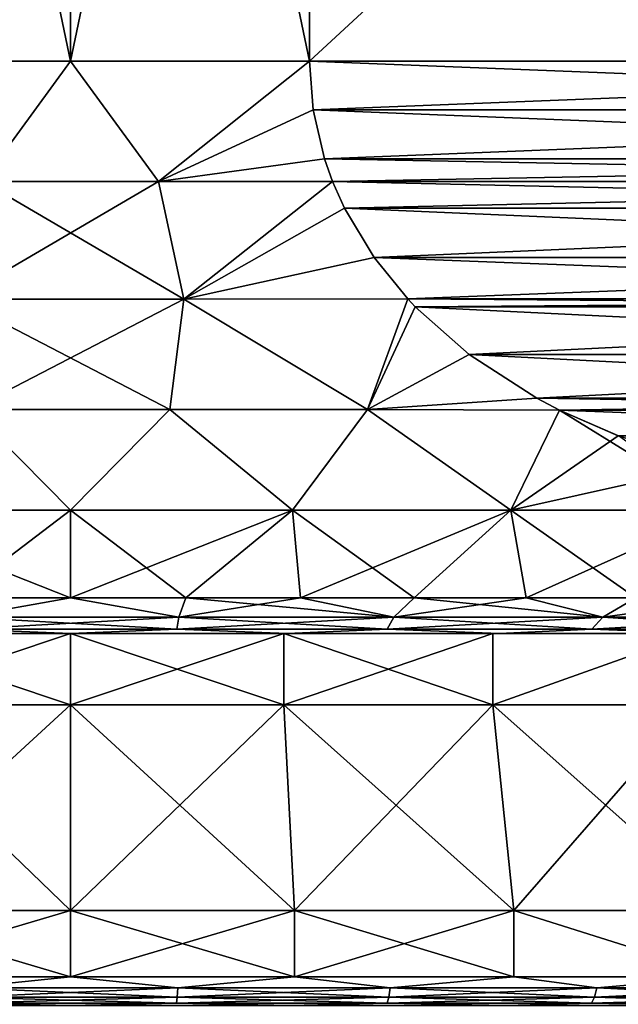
# Model space of a CAD drawing. Header units: metres. Extents: x -128 to 173, y -23 to 79.
# Tile 15 of 129: x -76.85 to -72.67, y 28.51 to 35.39. Entities that reach past the tile are written whole.
import ezdxf

# ---------------------------------------------------------------- set-up
doc = ezdxf.new("R2010")
doc.units = ezdxf.units.M
doc.layers.add('solid_ORA_153_SW0001', color=7, linetype='CONTINUOUS')

msp = doc.modelspace()

# ---------------------------------------------------------------- linework, layer by layer
at = {"layer": 'solid_ORA_153_SW0001'}
for points in [[(-78.169876, 35.099998, -12.892304), (-78.169876, 43.099998, -12.892304), (-76.5, 43.099998, -13)], [(-78.169876, 35.099998, -12.892304), (-76.5, 43.099998, -13), (-76.5, 35.099998, -13)], [(-76.5, 35.099998, 13), (-76.5, 43.099998, 13), (-78.169876, 43.099998, 12.892304)], [(-76.5, 35.099998, 13), (-78.169876, 43.099998, 12.892304), (-78.169876, 35.099998, 12.892304)], [(-76.5, 35.099998, -13), (-76.5, 43.099998, -13), (-74.830124, 43.099998, -12.892304)], [(-76.5, 35.099998, -13), (-74.830124, 43.099998, -12.892304), (-74.830124, 35.099998, -12.892304)], [(-74.830124, 35.099998, 12.892304), (-74.830124, 43.099998, 12.892304), (-76.5, 43.099998, 13)], [(-74.830124, 35.099998, 12.892304), (-76.5, 43.099998, 13), (-76.5, 35.099998, 13)], [(-66.169876, 35.099998, -7.892305), (-74.830124, 43.099998, -12.892304), (-66.169876, 43.099998, -7.892305)], [(-74.830124, 35.099998, -12.892304), (-74.830124, 43.099998, -12.892304), (-66.169876, 35.099998, -7.892305)], [(-74.830124, 35.099998, 12.892304), (-66.169876, 43.099998, 7.892305), (-74.830124, 43.099998, 12.892304)], [(-66.169876, 35.099998, 7.892305), (-66.169876, 43.099998, 7.892305), (-74.830124, 35.099998, 12.892304)], [(-77.115593, 34.258507, -12.914017), (-78.169876, 35.099998, -12.892304), (-76.5, 35.099998, -13)], [(-77.115585, 34.258507, 12.914017), (-76.5, 35.099998, 13), (-78.169876, 35.099998, 12.892304)], [(-75.884415, 34.258507, -12.914017), (-77.115593, 34.258507, -12.914017), (-76.5, 35.099998, -13)], [(-77.115585, 34.258507, 12.914017), (-75.884407, 34.258507, 12.914017), (-76.5, 35.099998, 13)], [(-75.884415, 34.258507, -12.914017), (-76.5, 35.099998, -13), (-74.830124, 35.099998, -12.892304)], [(-75.884407, 34.258507, 12.914017), (-74.830124, 35.099998, 12.892304), (-76.5, 35.099998, 13)], [(-74.803856, 34.759079, -12.877139), (-75.884415, 34.258507, -12.914017), (-74.830124, 35.099998, -12.892304)], [(-75.884407, 34.258507, 12.914017), (-74.803864, 34.759113, 12.877142), (-74.830124, 35.099998, 12.892304)], [(-74.830124, 35.099998, -12.892304), (-66.169876, 35.099998, -7.892305), (-66.196136, 34.759102, -7.907468)], [(-74.803856, 34.759079, -12.877139), (-74.830124, 35.099998, -12.892304), (-66.196136, 34.759102, -7.907468)], [(-66.169876, 35.099998, 7.892305), (-74.830124, 35.099998, 12.892304), (-74.803864, 34.759113, 12.877142)], [(-66.196136, 34.759083, 7.90747), (-66.169876, 35.099998, 7.892305), (-74.803864, 34.759113, 12.877142)], [(-74.803856, 34.759079, -12.877139), (-74.723457, 34.416931, -12.830717), (-75.884415, 34.258507, -12.914017)], [(-75.884407, 34.258507, 12.914017), (-74.723419, 34.416821, 12.830697), (-74.803864, 34.759113, 12.877142)], [(-66.196136, 34.759083, 7.90747), (-74.803864, 34.759113, 12.877142), (-74.723419, 34.416821, 12.830697)], [(-74.803856, 34.759079, -12.877139), (-66.196136, 34.759102, -7.907468), (-66.276581, 34.416813, -7.953914)], [(-74.803856, 34.759079, -12.877139), (-66.276581, 34.416813, -7.953914), (-74.723457, 34.416931, -12.830717)], [(-66.196136, 34.759083, 7.90747), (-74.723419, 34.416821, 12.830697), (-66.276543, 34.416935, 7.953891)], [(-74.723457, 34.416931, -12.830717), (-74.667137, 34.259098, -12.798202), (-75.884415, 34.258507, -12.914017)], [(-75.884407, 34.258507, 12.914017), (-74.667114, 34.259052, 12.798191), (-74.723419, 34.416821, 12.830697)], [(-74.723457, 34.416931, -12.830717), (-66.276581, 34.416813, -7.953914), (-66.332886, 34.259052, -7.986418)], [(-74.723457, 34.416931, -12.830717), (-66.332886, 34.259052, -7.986418), (-74.667137, 34.259098, -12.798202)], [(-66.276543, 34.416935, 7.953891), (-74.723419, 34.416821, 12.830697), (-74.667114, 34.259052, 12.798191)], [(-66.276543, 34.416935, 7.953891), (-74.667114, 34.259052, 12.798191), (-66.332863, 34.259098, 7.986408)], [(-77.292236, 33.43782, -12.690925), (-77.115593, 34.258507, -12.914017), (-75.884415, 34.258507, -12.914017)], [(-75.707817, 33.43782, -12.690928), (-77.292236, 33.43782, -12.690925), (-75.884415, 34.258507, -12.914017)], [(-77.292183, 33.43782, 12.690928), (-75.707764, 33.43782, 12.690925), (-77.115585, 34.258507, 12.914017)], [(-75.707764, 33.43782, 12.690925), (-75.884407, 34.258507, 12.914017), (-77.115585, 34.258507, 12.914017)], [(-75.707817, 33.43782, -12.690928), (-75.884415, 34.258507, -12.914017), (-74.667137, 34.259098, -12.798202)], [(-75.707764, 33.43782, 12.690925), (-74.667114, 34.259052, 12.798191), (-75.884407, 34.258507, 12.914017)], [(-75.707817, 33.43782, -12.690928), (-74.667137, 34.259098, -12.798202), (-74.583954, 34.072777, -12.750177)], [(-75.707764, 33.43782, 12.690925), (-74.583824, 34.072521, 12.750104), (-74.667114, 34.259052, 12.798191)], [(-74.667137, 34.259098, -12.798202), (-66.332886, 34.259052, -7.986418), (-66.416176, 34.072517, -8.034507)], [(-74.583954, 34.072777, -12.750177), (-74.667137, 34.259098, -12.798202), (-66.416176, 34.072517, -8.034507)], [(-66.332863, 34.259098, 7.986408), (-74.667114, 34.259052, 12.798191), (-74.583824, 34.072521, 12.750104)], [(-66.416039, 34.072784, 8.034431), (-66.332863, 34.259098, 7.986408), (-74.583824, 34.072521, 12.750104)], [(-74.376984, 33.727215, -12.630683), (-75.707817, 33.43782, -12.690928), (-74.583954, 34.072777, -12.750177)], [(-75.707764, 33.43782, 12.690925), (-74.376724, 33.726845, 12.630531), (-74.583824, 34.072521, 12.750104)], [(-74.376984, 33.727215, -12.630683), (-74.583954, 34.072777, -12.750177), (-66.416176, 34.072517, -8.034507)], [(-66.623009, 33.727226, 8.153922), (-66.416039, 34.072784, 8.034431), (-74.583824, 34.072521, 12.750104)], [(-66.623009, 33.727226, 8.153922), (-74.583824, 34.072521, 12.750104), (-74.376724, 33.726845, 12.630531)], [(-74.376984, 33.727215, -12.630683), (-66.416176, 34.072517, -8.034507), (-66.623276, 33.726845, -8.154078)], [(-74.376984, 33.727215, -12.630683), (-74.142296, 33.437935, -12.495186), (-75.707817, 33.43782, -12.690928)], [(-75.707764, 33.43782, 12.690925), (-74.142319, 33.437962, 12.495199), (-74.376724, 33.726845, 12.630531)], [(-74.376984, 33.727215, -12.630683), (-66.623276, 33.726845, -8.154078), (-66.857681, 33.437958, -8.289411)], [(-74.376984, 33.727215, -12.630683), (-66.857681, 33.437958, -8.289411), (-74.142296, 33.437935, -12.495186)], [(-66.623009, 33.727226, 8.153922), (-74.376724, 33.726845, 12.630531), (-74.142319, 33.437962, 12.495199)], [(-66.623009, 33.727226, 8.153922), (-74.142319, 33.437962, 12.495199), (-66.857704, 33.437935, 8.289424)], [(-75.707817, 33.43782, -12.690928), (-77.195076, 32.664928, -12.347423), (-77.292236, 33.43782, -12.690925)], [(-77.292183, 33.43782, 12.690928), (-77.195152, 32.664928, 12.347418), (-75.804924, 32.664928, 12.347423)], [(-77.292183, 33.43782, 12.690928), (-75.804924, 32.664928, 12.347423), (-75.707764, 33.43782, 12.690925)], [(-75.707817, 33.43782, -12.690928), (-75.804848, 32.664928, -12.347418), (-77.195076, 32.664928, -12.347423)], [(-75.707764, 33.43782, 12.690925), (-75.804924, 32.664928, 12.347423), (-74.423477, 32.664928, 12.191391)], [(-75.707817, 33.43782, -12.690928), (-74.423401, 32.664928, -12.191378), (-75.804848, 32.664928, -12.347418)], [(-74.142296, 33.437935, -12.495186), (-74.423401, 32.664928, -12.191378), (-75.707817, 33.43782, -12.690928)], [(-75.707764, 33.43782, 12.690925), (-74.423477, 32.664928, 12.191391), (-74.142319, 33.437962, 12.495199)], [(-74.090286, 33.383003, 12.465157), (-74.142319, 33.437962, 12.495199), (-74.423477, 32.664928, 12.191391)], [(-73.712936, 33.04995, 12.247293), (-74.090286, 33.383003, 12.465157), (-74.423477, 32.664928, 12.191391)], [(-74.090736, 33.383469, -12.465418), (-74.423401, 32.664928, -12.191378), (-74.142296, 33.437935, -12.495186)], [(-73.713669, 33.050507, -12.247718), (-74.423401, 32.664928, -12.191378), (-74.090736, 33.383469, -12.465418)], [(-66.857704, 33.437935, 8.289424), (-74.142319, 33.437962, 12.495199), (-74.090286, 33.383003, 12.465157)], [(-74.142296, 33.437935, -12.495186), (-66.857681, 33.437958, -8.289411), (-66.909714, 33.383003, -8.319451)], [(-74.090736, 33.383469, -12.465418), (-74.142296, 33.437935, -12.495186), (-66.909714, 33.383003, -8.319451)], [(-73.713669, 33.050507, -12.247718), (-74.090736, 33.383469, -12.465418), (-66.909714, 33.383003, -8.319451)], [(-66.909248, 33.38348, 8.319185), (-66.857704, 33.437935, 8.289424), (-74.090286, 33.383003, 12.465157)], [(-67.286316, 33.050518, 8.536882), (-66.909248, 33.38348, 8.319185), (-74.090286, 33.383003, 12.465157)], [(-67.286316, 33.050518, 8.536882), (-74.090286, 33.383003, 12.465157), (-73.712936, 33.04995, 12.247293)], [(-73.713669, 33.050507, -12.247718), (-66.909714, 33.383003, -8.319451), (-67.287064, 33.049953, -8.537313)], [(-73.239525, 32.74366, 11.973969), (-73.712936, 33.04995, 12.247293), (-74.423477, 32.664928, 12.191391)], [(-73.713669, 33.050507, -12.247718), (-73.240387, 32.744137, -11.97447), (-74.423401, 32.664928, -12.191378)], [(-73.713669, 33.050507, -12.247718), (-67.287064, 33.049953, -8.537313), (-73.240387, 32.744137, -11.97447)], [(-67.286316, 33.050518, 8.536882), (-73.712936, 33.04995, 12.247293), (-67.75959, 32.744148, 8.81013)], [(-67.75959, 32.744148, 8.81013), (-73.712936, 33.04995, 12.247293), (-73.239525, 32.74366, 11.973969)], [(-73.240387, 32.744137, -11.97447), (-67.287064, 33.049953, -8.537313), (-67.760468, 32.743668, -8.810633)], [(-73.239525, 32.74366, 11.973969), (-74.423477, 32.664928, 12.191391), (-73.081139, 32.660652, 11.882527)], [(-73.240387, 32.744137, -11.97447), (-73.081123, 32.660645, -11.882516), (-74.423401, 32.664928, -12.191378)], [(-73.240387, 32.744137, -11.97447), (-67.918861, 32.660652, -8.902082), (-73.081123, 32.660645, -11.882516)], [(-73.240387, 32.744137, -11.97447), (-67.760468, 32.743668, -8.810633), (-67.918861, 32.660652, -8.902082)], [(-67.75959, 32.744148, 8.81013), (-73.239525, 32.74366, 11.973969), (-73.081139, 32.660652, 11.882527)], [(-67.75959, 32.744148, 8.81013), (-73.081139, 32.660652, 11.882527), (-67.918877, 32.660645, 8.902094)], [(-77.195076, 32.664928, -12.347423), (-76.5, 31.962067, -11.892734), (-78.052315, 31.962067, -11.790989)], [(-78.052315, 31.962067, 11.790989), (-76.5, 31.962067, 11.892734), (-77.195152, 32.664928, 12.347418)], [(-76.5, 31.962067, 11.892734), (-75.804924, 32.664928, 12.347423), (-77.195152, 32.664928, 12.347418)], [(-77.195076, 32.664928, -12.347423), (-75.804848, 32.664928, -12.347418), (-76.5, 31.962067, -11.892734)], [(-75.804848, 32.664928, -12.347418), (-74.947685, 31.962067, -11.790989), (-76.5, 31.962067, -11.892734)], [(-76.5, 31.962067, 11.892734), (-74.947685, 31.962067, 11.790989), (-75.804924, 32.664928, 12.347423)], [(-74.947685, 31.962067, 11.790989), (-74.423477, 32.664928, 12.191391), (-75.804924, 32.664928, 12.347423)], [(-75.804848, 32.664928, -12.347418), (-74.423401, 32.664928, -12.191378), (-74.947685, 31.962067, -11.790989)], [(-74.423401, 32.664928, -12.191378), (-73.421936, 31.962067, -11.487498), (-74.947685, 31.962067, -11.790989)], [(-74.947685, 31.962067, 11.790989), (-73.421936, 31.962067, 11.487498), (-74.423477, 32.664928, 12.191391)], [(-73.421936, 31.962067, 11.487498), (-73.081139, 32.660652, 11.882527), (-74.423477, 32.664928, 12.191391)], [(-74.423401, 32.664928, -12.191378), (-73.081123, 32.660645, -11.882516), (-73.421936, 31.962067, -11.487498)], [(-73.421936, 31.962067, 11.487498), (-71.948845, 31.962067, 10.987453), (-73.081139, 32.660652, 11.882527)], [(-73.081123, 32.660645, -11.882516), (-72.670952, 32.480721, -11.645702), (-73.421936, 31.962067, -11.487498)], [(-67.918877, 32.660645, 8.902094), (-73.081139, 32.660652, 11.882527), (-72.670113, 32.4804, 11.645221)], [(-71.948845, 31.962067, 10.987453), (-72.670113, 32.4804, 11.645221), (-73.081139, 32.660652, 11.882527)], [(-73.081123, 32.660645, -11.882516), (-67.918861, 32.660652, -8.902082), (-68.329872, 32.480404, -9.139382)], [(-73.081123, 32.660645, -11.882516), (-68.329872, 32.480404, -9.139382), (-72.670952, 32.480721, -11.645702)], [(-72.670952, 32.480721, -11.645702), (-72.010918, 32.276043, -11.264633), (-73.421936, 31.962067, -11.487498)], [(-72.670952, 32.480721, -11.645702), (-68.329872, 32.480404, -9.139382), (-72.010918, 32.276043, -11.264633)], [(-72.010918, 32.276043, -11.264633), (-71.948845, 31.962067, -10.987453), (-73.421936, 31.962067, -11.487498)], [(-77.306648, 31.35, -11.278379), (-78.052315, 31.962067, -11.790989), (-76.5, 31.962067, -11.892734)], [(-76.5, 31.35, 11.307189), (-76.5, 31.962067, 11.892734), (-78.052315, 31.962067, 11.790989)], [(-77.306641, 31.35, 11.278379), (-76.5, 31.35, 11.307189), (-78.052315, 31.962067, 11.790989)], [(-76.5, 31.35, -11.307189), (-77.306648, 31.35, -11.278379), (-76.5, 31.962067, -11.892734)], [(-76.5, 31.35, -11.307189), (-76.5, 31.962067, -11.892734), (-74.947685, 31.962067, -11.790989)], [(-75.693359, 31.35, -11.278379), (-76.5, 31.35, -11.307189), (-74.947685, 31.962067, -11.790989)], [(-75.693352, 31.35, 11.278379), (-74.947685, 31.962067, 11.790989), (-76.5, 31.962067, 11.892734)], [(-76.5, 31.35, 11.307189), (-75.693352, 31.35, 11.278379), (-76.5, 31.962067, 11.892734)], [(-74.890823, 31.35, -11.192099), (-75.693359, 31.35, -11.278379), (-74.947685, 31.962067, -11.790989)], [(-75.693352, 31.35, 11.278379), (-74.890823, 31.35, 11.192099), (-74.947685, 31.962067, 11.790989)], [(-74.890823, 31.35, -11.192099), (-74.947685, 31.962067, -11.790989), (-73.421936, 31.962067, -11.487498)], [(-74.096489, 31.35, 11.048785), (-73.421936, 31.962067, 11.487498), (-74.947685, 31.962067, 11.790989)], [(-74.890823, 31.35, 11.192099), (-74.096489, 31.35, 11.048785), (-74.947685, 31.962067, 11.790989)], [(-74.096489, 31.35, -11.048785), (-74.890823, 31.35, -11.192099), (-73.421936, 31.962067, -11.487498)], [(-73.3144, 31.35, -10.84917), (-74.096489, 31.35, -11.048785), (-73.421936, 31.962067, -11.487498)], [(-74.096489, 31.35, 11.048785), (-73.3144, 31.35, 10.849169), (-73.421936, 31.962067, 11.487498)], [(-73.3144, 31.35, -10.84917), (-73.421936, 31.962067, -11.487498), (-71.948845, 31.962067, -10.987453)], [(-72.548546, 31.35, 10.594269), (-71.948845, 31.962067, 10.987453), (-73.421936, 31.962067, 11.487498)], [(-73.3144, 31.35, 10.849169), (-72.548546, 31.35, 10.594269), (-73.421936, 31.962067, 11.487498)], [(-72.548546, 31.35, -10.594269), (-73.3144, 31.35, -10.84917), (-71.948845, 31.962067, -10.987453)], [(-77.258133, 31.213961, -11.083462), (-77.306648, 31.35, -11.278379), (-76.5, 31.35, -11.307189)], [(-77.258133, 31.213961, 11.083462), (-76.5, 31.35, 11.307189), (-77.306641, 31.35, 11.278379)], [(-77.258133, 31.213961, -11.083462), (-76.5, 31.35, -11.307189), (-75.741867, 31.213961, -11.083462)], [(-75.741867, 31.213961, 11.083462), (-76.5, 31.35, 11.307189), (-77.258133, 31.213961, 11.083462)], [(-75.741867, 31.213961, -11.083462), (-76.5, 31.35, -11.307189), (-75.693359, 31.35, -11.278379)], [(-75.741867, 31.213961, 11.083462), (-75.693352, 31.35, 11.278379), (-76.5, 31.35, 11.307189)], [(-75.741867, 31.213961, -11.083462), (-75.693359, 31.35, -11.278379), (-74.890823, 31.35, -11.192099)], [(-75.741867, 31.213961, -11.083462), (-74.890823, 31.35, -11.192099), (-74.239731, 31.213961, -10.876998)], [(-74.239731, 31.213961, 10.876998), (-75.693352, 31.35, 11.278379), (-75.741867, 31.213961, 11.083462)], [(-74.239731, 31.213961, 10.876998), (-74.890823, 31.35, 11.192099), (-75.693352, 31.35, 11.278379)], [(-74.239731, 31.213961, -10.876998), (-74.890823, 31.35, -11.192099), (-74.096489, 31.35, -11.048785)], [(-74.239731, 31.213961, 10.876998), (-74.096489, 31.35, 11.048785), (-74.890823, 31.35, 11.192099)], [(-74.239731, 31.213961, -10.876998), (-74.096489, 31.35, -11.048785), (-73.3144, 31.35, -10.84917)], [(-74.239731, 31.213961, -10.876998), (-73.3144, 31.35, -10.84917), (-72.779701, 31.213961, -10.467916)], [(-72.779701, 31.213961, 10.467916), (-74.096489, 31.35, 11.048785), (-74.239731, 31.213961, 10.876998)], [(-72.779701, 31.213961, 10.467916), (-73.3144, 31.35, 10.849169), (-74.096489, 31.35, 11.048785)], [(-72.779701, 31.213961, -10.467916), (-73.3144, 31.35, -10.84917), (-72.548546, 31.35, -10.594269)], [(-72.779701, 31.213961, 10.467916), (-72.548546, 31.35, 10.594269), (-73.3144, 31.35, 10.849169)], [(-72.779701, 31.213961, -10.467916), (-72.548546, 31.35, -10.594269), (-71.802826, 31.35, -10.285382)], [(-72.779701, 31.213961, -10.467916), (-71.802826, 31.35, -10.285382), (-71.388969, 31.213961, -9.863836)], [(-71.388969, 31.213961, 9.863836), (-72.548546, 31.35, 10.594269), (-72.779701, 31.213961, 10.467916)], [(-77.258133, 31.213961, -11.083462), (-75.741867, 31.213961, -11.083462), (-77.242775, 31.12888, -10.858965)], [(-77.258133, 31.213961, 11.083462), (-77.242775, 31.12888, 10.858965), (-75.757225, 31.12888, 10.858965)], [(-75.741867, 31.213961, 11.083462), (-77.258133, 31.213961, 11.083462), (-75.757225, 31.12888, 10.858965)], [(-75.741867, 31.213961, -11.083462), (-75.757225, 31.12888, -10.858965), (-77.242775, 31.12888, -10.858965)], [(-74.239731, 31.213961, -10.876998), (-74.285515, 31.12888, -10.656683), (-75.757225, 31.12888, -10.858965)], [(-75.741867, 31.213961, -11.083462), (-74.239731, 31.213961, -10.876998), (-75.757225, 31.12888, -10.858965)], [(-75.741867, 31.213961, 11.083462), (-75.757225, 31.12888, 10.858965), (-74.285515, 31.12888, 10.656683)], [(-74.239731, 31.213961, 10.876998), (-75.741867, 31.213961, 11.083462), (-74.285515, 31.12888, 10.656683)], [(-72.779701, 31.213961, -10.467916), (-72.855057, 31.12888, -10.255887), (-74.285515, 31.12888, -10.656683)], [(-74.239731, 31.213961, -10.876998), (-72.779701, 31.213961, -10.467916), (-74.285515, 31.12888, -10.656683)], [(-74.239731, 31.213961, 10.876998), (-74.285515, 31.12888, 10.656683), (-72.855057, 31.12888, 10.255887)], [(-72.779701, 31.213961, 10.467916), (-74.239731, 31.213961, 10.876998), (-72.855057, 31.12888, 10.255887)], [(-71.388969, 31.213961, -9.863836), (-71.492493, 31.12888, -9.664043), (-72.855057, 31.12888, -10.255887)], [(-72.779701, 31.213961, -10.467916), (-71.388969, 31.213961, -9.863836), (-72.855057, 31.12888, -10.255887)], [(-72.779701, 31.213961, 10.467916), (-72.855057, 31.12888, 10.255887), (-71.492493, 31.12888, 9.664043)], [(-71.388969, 31.213961, 9.863836), (-72.779701, 31.213961, 10.467916), (-71.492493, 31.12888, 9.664043)], [(-77.242775, 31.12888, -10.858965), (-76.500015, 31.1, -10.64575), (-78.014915, 31.1, -10.537411)], [(-77.242775, 31.12888, 10.858965), (-78.014877, 31.1, 10.537416), (-76.499985, 31.1, 10.64575)], [(-77.242775, 31.12888, -10.858965), (-75.757225, 31.12888, -10.858965), (-76.500015, 31.1, -10.64575)], [(-75.757225, 31.12888, 10.858965), (-77.242775, 31.12888, 10.858965), (-76.499985, 31.1, 10.64575)], [(-75.757225, 31.12888, -10.858965), (-74.985123, 31.1, -10.537416), (-76.500015, 31.1, -10.64575)], [(-75.757225, 31.12888, 10.858965), (-76.499985, 31.1, 10.64575), (-74.985085, 31.1, 10.537411)], [(-75.757225, 31.12888, -10.858965), (-74.285515, 31.12888, -10.656683), (-74.985123, 31.1, -10.537416)], [(-74.285515, 31.12888, 10.656683), (-75.757225, 31.12888, 10.858965), (-74.985085, 31.1, 10.537411)], [(-74.285515, 31.12888, -10.656683), (-73.50106, 31.1, -10.214616), (-74.985123, 31.1, -10.537416)], [(-74.285515, 31.12888, 10.656683), (-74.985085, 31.1, 10.537411), (-73.50103, 31.1, 10.214605)], [(-74.285515, 31.12888, -10.656683), (-72.855057, 31.12888, -10.255887), (-73.50106, 31.1, -10.214616)], [(-72.855057, 31.12888, 10.255887), (-74.285515, 31.12888, 10.656683), (-73.50103, 31.1, 10.214605)], [(-72.855057, 31.12888, -10.255887), (-72.078033, 31.1, -9.683915), (-73.50106, 31.1, -10.214616)], [(-72.855057, 31.12888, 10.255887), (-73.50103, 31.1, 10.214605), (-72.078003, 31.1, 9.6839)], [(-72.855057, 31.12888, -10.255887), (-71.492493, 31.12888, -9.664043), (-72.078033, 31.1, -9.683915)], [(-71.492493, 31.12888, 9.664043), (-72.855057, 31.12888, 10.255887), (-72.078003, 31.1, 9.6839)], [(-78.014915, 31.1, -10.537411), (-76.5, 31.1, -10.477499), (-77.991104, 31.1, -10.370852)], [(-78.014915, 31.1, -10.537411), (-74.985123, 31.1, -10.537416), (-76.5, 31.1, -10.477499)], [(-78.014915, 31.1, -10.537411), (-76.500015, 31.1, -10.64575), (-74.985123, 31.1, -10.537416)], [(-78.014877, 31.1, 10.537416), (-77.991104, 31.1, 10.370852), (-76.5, 31.1, 10.477499)], [(-74.985085, 31.1, 10.537411), (-78.014877, 31.1, 10.537416), (-76.5, 31.1, 10.477499)], [(-74.985085, 31.1, 10.537411), (-76.499985, 31.1, 10.64575), (-78.014877, 31.1, 10.537416)], [(-77.991104, 31.1, 10.370852), (-77.991127, 30.6, 10.370851), (-76.5, 30.6, 10.4775)], [(-76.5, 31.1, -10.477499), (-76.5, 30.6, -10.4775), (-77.991127, 30.6, -10.370851)], [(-77.991104, 31.1, -10.370852), (-76.5, 31.1, -10.477499), (-77.991127, 30.6, -10.370851)], [(-76.5, 31.1, 10.477499), (-77.991104, 31.1, 10.370852), (-76.5, 30.6, 10.4775)], [(-76.5, 31.1, 10.477499), (-76.5, 30.6, 10.4775), (-75.008873, 30.6, 10.370851)], [(-75.008896, 31.1, 10.370852), (-76.5, 31.1, 10.477499), (-75.008873, 30.6, 10.370851)], [(-74.985085, 31.1, 10.537411), (-76.5, 31.1, 10.477499), (-75.008896, 31.1, 10.370852)], [(-75.008896, 31.1, -10.370852), (-75.008873, 30.6, -10.370851), (-76.5, 30.6, -10.4775)], [(-76.5, 31.1, -10.477499), (-75.008896, 31.1, -10.370852), (-76.5, 30.6, -10.4775)], [(-74.985123, 31.1, -10.537416), (-75.008896, 31.1, -10.370852), (-76.5, 31.1, -10.477499)], [(-75.008896, 31.1, 10.370852), (-75.008873, 30.6, 10.370851), (-73.548103, 30.6, 10.053074)], [(-73.548141, 31.1, 10.053084), (-75.008896, 31.1, 10.370852), (-73.548103, 30.6, 10.053074)], [(-73.50103, 31.1, 10.214605), (-75.008896, 31.1, 10.370852), (-73.548141, 31.1, 10.053084)], [(-73.50103, 31.1, 10.214605), (-74.985085, 31.1, 10.537411), (-75.008896, 31.1, 10.370852)], [(-75.008896, 31.1, -10.370852), (-73.548141, 31.1, -10.053084), (-75.008873, 30.6, -10.370851)], [(-73.50106, 31.1, -10.214616), (-73.548141, 31.1, -10.053084), (-75.008896, 31.1, -10.370852)], [(-74.985123, 31.1, -10.537416), (-73.50106, 31.1, -10.214616), (-75.008896, 31.1, -10.370852)], [(-73.548141, 31.1, -10.053084), (-73.548103, 30.6, -10.053074), (-75.008873, 30.6, -10.370851)], [(-72.147476, 31.1, 9.530663), (-73.548141, 31.1, 10.053084), (-73.548103, 30.6, 10.053074)], [(-72.078003, 31.1, 9.6839), (-73.548141, 31.1, 10.053084), (-72.147476, 31.1, 9.530663)], [(-72.078003, 31.1, 9.6839), (-73.50103, 31.1, 10.214605), (-73.548141, 31.1, 10.053084)], [(-73.548141, 31.1, -10.053084), (-72.147476, 31.1, -9.530663), (-73.548103, 30.6, -10.053074)], [(-72.078033, 31.1, -9.683915), (-72.147476, 31.1, -9.530663), (-73.548141, 31.1, -10.053084)], [(-73.50106, 31.1, -10.214616), (-72.078033, 31.1, -9.683915), (-73.548141, 31.1, -10.053084)], [(-72.147476, 31.1, 9.530663), (-73.548103, 30.6, 10.053074), (-72.147423, 30.6, 9.53064)], [(-72.147476, 31.1, -9.530663), (-72.147423, 30.6, -9.53064), (-73.548103, 30.6, -10.053074)], [(-77.991127, 30.6, 10.370851), (-78.065491, 29.164444, 10.888032), (-76.5, 29.164444, 11)], [(-76.5, 30.6, -10.4775), (-76.5, 29.164444, -11), (-78.065491, 29.164444, -10.888032)], [(-77.991127, 30.6, -10.370851), (-76.5, 30.6, -10.4775), (-78.065491, 29.164444, -10.888032)], [(-76.5, 30.6, 10.4775), (-77.991127, 30.6, 10.370851), (-76.5, 29.164444, 11)], [(-76.5, 30.6, 10.4775), (-76.5, 29.164444, 11), (-74.934509, 29.164444, 10.888032)], [(-75.008873, 30.6, 10.370851), (-76.5, 30.6, 10.4775), (-74.934509, 29.164444, 10.888032)], [(-75.008873, 30.6, -10.370851), (-74.934509, 29.164444, -10.888032), (-76.5, 29.164444, -11)], [(-76.5, 30.6, -10.4775), (-75.008873, 30.6, -10.370851), (-76.5, 29.164444, -11)], [(-75.008873, 30.6, 10.370851), (-74.934509, 29.164444, 10.888032), (-73.400894, 29.164444, 10.554408)], [(-73.548103, 30.6, 10.053074), (-75.008873, 30.6, 10.370851), (-73.400894, 29.164444, 10.554408)], [(-75.008873, 30.6, -10.370851), (-73.548103, 30.6, -10.053074), (-74.934509, 29.164444, -10.888032)], [(-73.548103, 30.6, -10.053074), (-73.400894, 29.164444, -10.554408), (-74.934509, 29.164444, -10.888032)], [(-73.548103, 30.6, 10.053074), (-73.400894, 29.164444, 10.554408), (-71.930367, 29.164444, 10.005921)], [(-72.147423, 30.6, 9.53064), (-73.548103, 30.6, 10.053074), (-71.930367, 29.164444, 10.005921)], [(-73.548103, 30.6, -10.053074), (-72.147423, 30.6, -9.53064), (-73.400894, 29.164444, -10.554408)], [(-72.147423, 30.6, -9.53064), (-71.930367, 29.164444, -10.005921), (-73.400894, 29.164444, -10.554408)], [(-76.5, 28.700001, 11), (-76.5, 29.164444, 11), (-78.065491, 29.164444, 10.888032)], [(-78.06546, 28.700001, 10.888036), (-76.5, 28.700001, 11), (-78.065491, 29.164444, 10.888032)], [(-78.06546, 28.700001, -10.888036), (-78.065491, 29.164444, -10.888032), (-76.5, 29.164444, -11)], [(-76.5, 28.700001, -11), (-78.06546, 28.700001, -10.888036), (-76.5, 29.164444, -11)], [(-74.93454, 28.700001, 10.888036), (-74.934509, 29.164444, 10.888032), (-76.5, 29.164444, 11)], [(-76.5, 28.700001, 11), (-74.93454, 28.700001, 10.888036), (-76.5, 29.164444, 11)], [(-76.5, 28.700001, -11), (-76.5, 29.164444, -11), (-74.934509, 29.164444, -10.888032)], [(-74.93454, 28.700001, -10.888036), (-76.5, 28.700001, -11), (-74.934509, 29.164444, -10.888032)], [(-74.93454, 28.700001, 10.888036), (-73.40094, 28.700001, 10.554422), (-74.934509, 29.164444, 10.888032)], [(-74.93454, 28.700001, -10.888036), (-74.934509, 29.164444, -10.888032), (-73.400894, 29.164444, -10.554408)], [(-73.40094, 28.700001, -10.554422), (-74.93454, 28.700001, -10.888036), (-73.400894, 29.164444, -10.554408)], [(-73.40094, 28.700001, 10.554422), (-73.400894, 29.164444, 10.554408), (-74.934509, 29.164444, 10.888032)], [(-73.40094, 28.700001, 10.554422), (-71.930435, 28.700001, 10.005952), (-73.400894, 29.164444, 10.554408)], [(-71.930435, 28.700001, -10.005952), (-73.40094, 28.700001, -10.554422), (-73.400894, 29.164444, -10.554408)], [(-71.930435, 28.700001, 10.005952), (-71.930367, 29.164444, 10.005921), (-73.400894, 29.164444, 10.554408)], [(-71.930435, 28.700001, -10.005952), (-73.400894, 29.164444, -10.554408), (-71.930367, 29.164444, -10.005921)], [(-77.249626, 28.623463, 10.959167), (-76.5, 28.700001, 11), (-78.06546, 28.700001, 10.888036)], [(-77.249626, 28.623463, -10.959167), (-78.06546, 28.700001, -10.888036), (-76.5, 28.700001, -11)], [(-77.249626, 28.623463, 10.959167), (-75.750374, 28.623463, 10.959167), (-76.5, 28.700001, 11)], [(-75.750374, 28.623463, -10.959167), (-77.249626, 28.623463, -10.959167), (-76.5, 28.700001, -11)], [(-75.750374, 28.623463, 10.959167), (-74.93454, 28.700001, 10.888036), (-76.5, 28.700001, 11)], [(-75.750374, 28.623463, -10.959167), (-76.5, 28.700001, -11), (-74.93454, 28.700001, -10.888036)], [(-75.750374, 28.623463, 10.959167), (-74.265083, 28.623463, 10.755019), (-74.93454, 28.700001, 10.888036)], [(-74.265083, 28.623463, -10.755019), (-75.750374, 28.623463, -10.959167), (-74.93454, 28.700001, -10.888036)], [(-74.265083, 28.623463, 10.755019), (-73.40094, 28.700001, 10.554422), (-74.93454, 28.700001, 10.888036)], [(-74.265083, 28.623463, -10.755019), (-74.93454, 28.700001, -10.888036), (-73.40094, 28.700001, -10.554422)], [(-74.265083, 28.623463, 10.755019), (-72.821419, 28.623463, 10.350525), (-73.40094, 28.700001, 10.554422)], [(-72.821419, 28.623463, -10.350525), (-74.265083, 28.623463, -10.755019), (-73.40094, 28.700001, -10.554422)], [(-72.821419, 28.623463, 10.350525), (-71.930435, 28.700001, 10.005952), (-73.40094, 28.700001, 10.554422)], [(-72.821419, 28.623463, -10.350525), (-73.40094, 28.700001, -10.554422), (-71.930435, 28.700001, -10.005952)], [(-72.821419, 28.623463, 10.350525), (-71.446289, 28.623463, 9.753221), (-71.930435, 28.700001, 10.005952)], [(-71.446289, 28.623463, -9.753221), (-72.821419, 28.623463, -10.350525), (-71.930435, 28.700001, -10.005952)], [(-75.753334, 28.558523, 10.915859), (-75.750374, 28.623463, 10.959167), (-77.249626, 28.623463, 10.959167)], [(-77.246666, 28.558523, 10.915859), (-75.753334, 28.558523, 10.915859), (-77.249626, 28.623463, 10.959167)], [(-77.246666, 28.558523, -10.915859), (-77.249626, 28.623463, -10.959167), (-75.750374, 28.623463, -10.959167)], [(-75.753334, 28.558523, -10.915859), (-77.246666, 28.558523, -10.915859), (-75.750374, 28.623463, -10.959167)], [(-75.753334, 28.558523, 10.915859), (-74.273911, 28.558523, 10.712517), (-75.750374, 28.623463, 10.959167)], [(-75.753334, 28.558523, -10.915859), (-75.750374, 28.623463, -10.959167), (-74.265083, 28.623463, -10.755019)], [(-74.273911, 28.558523, -10.712517), (-75.753334, 28.558523, -10.915859), (-74.265083, 28.623463, -10.755019)], [(-74.273911, 28.558523, 10.712517), (-74.265083, 28.623463, 10.755019), (-75.750374, 28.623463, 10.959167)], [(-74.273911, 28.558523, 10.712517), (-72.83596, 28.558523, 10.309622), (-74.265083, 28.623463, 10.755019)], [(-74.273911, 28.558523, -10.712517), (-74.265083, 28.623463, -10.755019), (-72.821419, 28.623463, -10.350525)], [(-72.83596, 28.558523, -10.309622), (-74.273911, 28.558523, -10.712517), (-72.821419, 28.623463, -10.350525)], [(-72.83596, 28.558523, 10.309622), (-72.821419, 28.623463, 10.350525), (-74.265083, 28.623463, 10.755019)], [(-72.83596, 28.558523, 10.309622), (-71.466263, 28.558523, 9.714677), (-72.821419, 28.623463, 10.350525)], [(-72.83596, 28.558523, -10.309622), (-72.821419, 28.623463, -10.350525), (-71.446289, 28.623463, -9.753221)], [(-71.466263, 28.558523, -9.714677), (-72.83596, 28.558523, -10.309622), (-71.446289, 28.623463, -9.753221)], [(-71.466263, 28.558523, 9.714677), (-71.446289, 28.623463, 9.753221), (-72.821419, 28.623463, 10.350525)], [(-77.242233, 28.515163, -10.851036), (-76.5, 28.5, -10.799999), (-78.037003, 28.5, -10.69007)], [(-77.242233, 28.515163, 10.851036), (-78.037003, 28.5, 10.69007), (-76.5, 28.5, 10.799999)], [(-77.246666, 28.558523, 10.915859), (-77.242233, 28.515163, 10.851036), (-75.757767, 28.515163, 10.851036)], [(-77.246666, 28.558523, 10.915859), (-75.757767, 28.515163, 10.851036), (-75.753334, 28.558523, 10.915859)], [(-75.753334, 28.558523, -10.915859), (-77.242233, 28.515163, -10.851036), (-77.246666, 28.558523, -10.915859)], [(-75.753334, 28.558523, -10.915859), (-75.757767, 28.515163, -10.851036), (-77.242233, 28.515163, -10.851036)], [(-77.242233, 28.515163, -10.851036), (-75.757767, 28.515163, -10.851036), (-76.5, 28.5, -10.799999)], [(-75.757767, 28.515163, 10.851036), (-77.242233, 28.515163, 10.851036), (-76.5, 28.5, 10.799999)], [(-75.757767, 28.515163, -10.851036), (-74.962997, 28.5, -10.69007), (-76.5, 28.5, -10.799999)], [(-75.757767, 28.515163, 10.851036), (-76.5, 28.5, 10.799999), (-74.962997, 28.5, 10.69007)], [(-75.753334, 28.558523, 10.915859), (-75.757767, 28.515163, 10.851036), (-74.287132, 28.515163, 10.648902)], [(-74.273911, 28.558523, -10.712517), (-74.287132, 28.515163, -10.648902), (-75.757767, 28.515163, -10.851036)], [(-74.273911, 28.558523, -10.712517), (-75.757767, 28.515163, -10.851036), (-75.753334, 28.558523, -10.915859)], [(-75.757767, 28.515163, -10.851036), (-74.287132, 28.515163, -10.648902), (-74.962997, 28.5, -10.69007)], [(-74.287132, 28.515163, 10.648902), (-75.757767, 28.515163, 10.851036), (-74.962997, 28.5, 10.69007)], [(-75.753334, 28.558523, 10.915859), (-74.287132, 28.515163, 10.648902), (-74.273911, 28.558523, 10.712517)], [(-74.287132, 28.515163, -10.648902), (-73.457283, 28.5, -10.362521), (-74.962997, 28.5, -10.69007)], [(-74.287132, 28.515163, 10.648902), (-74.962997, 28.5, 10.69007), (-73.457283, 28.5, 10.362521)], [(-74.273911, 28.558523, 10.712517), (-74.287132, 28.515163, 10.648902), (-72.857719, 28.515163, 10.248399)], [(-72.83596, 28.558523, -10.309622), (-72.857719, 28.515163, -10.248399), (-74.287132, 28.515163, -10.648902)], [(-72.83596, 28.558523, -10.309622), (-74.287132, 28.515163, -10.648902), (-74.273911, 28.558523, -10.712517)], [(-74.287132, 28.515163, -10.648902), (-72.857719, 28.515163, -10.248399), (-73.457283, 28.5, -10.362521)], [(-72.857719, 28.515163, 10.248399), (-74.287132, 28.515163, 10.648902), (-73.457283, 28.5, 10.362521)], [(-74.273911, 28.558523, 10.712517), (-72.857719, 28.515163, 10.248399), (-72.83596, 28.558523, 10.309622)], [(-72.857719, 28.515163, -10.248399), (-72.013504, 28.5, -9.824019), (-73.457283, 28.5, -10.362521)], [(-72.857719, 28.515163, 10.248399), (-73.457283, 28.5, 10.362521), (-72.013504, 28.5, 9.824019)], [(-72.83596, 28.558523, 10.309622), (-72.857719, 28.515163, 10.248399), (-71.496155, 28.515163, 9.656987)], [(-71.466263, 28.558523, -9.714677), (-71.496155, 28.515163, -9.656987), (-72.857719, 28.515163, -10.248399)], [(-71.466263, 28.558523, -9.714677), (-72.857719, 28.515163, -10.248399), (-72.83596, 28.558523, -10.309622)], [(-72.857719, 28.515163, -10.248399), (-71.496155, 28.515163, -9.656987), (-72.013504, 28.5, -9.824019)], [(-71.496155, 28.515163, 9.656987), (-72.857719, 28.515163, 10.248399), (-72.013504, 28.5, 9.824019)], [(-72.83596, 28.558523, 10.309622), (-71.496155, 28.515163, 9.656987), (-71.466263, 28.558523, 9.714677)]]:
    msp.add_3dface(points, dxfattribs=at)

doc.saveas('drawing.dxf')
